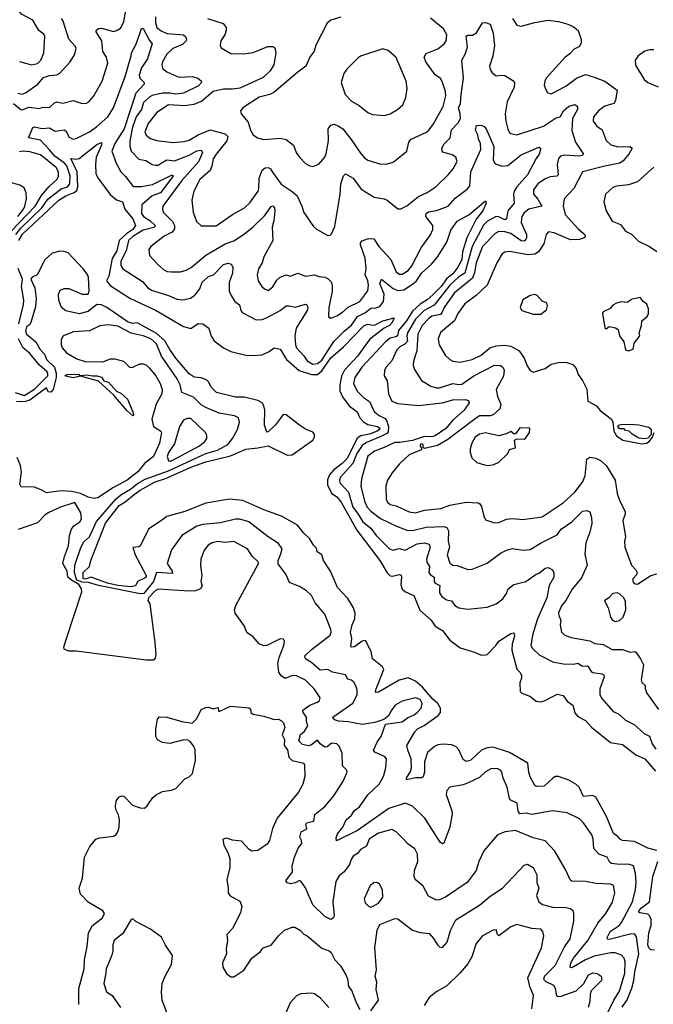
# Model space of a CAD drawing. Extents: x 1839239 to 1929705, y 762242 to 910352.
# Tile 202 of 256: x 1850536 to 1854791, y 831246 to 837857. Entities that reach past the tile are written whole.
import ezdxf

# ---------------------------------------------------------------- set-up
doc = ezdxf.new("R2010")
doc.units = 0

msp = doc.modelspace()

# ---------------------------------------------------------------- linework, layer by layer
at = {"layer": '0CON10XD'}
for points in [[(1850495, 837294.1), (1850543.8, 837255), (1850555, 837252.6), (1850595, 837269.6), (1850635, 837265.2), (1850665, 837261.2), (1850695, 837269.7), (1850735, 837266.9), (1850770.5, 837299.5), (1850785, 837304.7), (1850825, 837296.2), (1850895, 837313.8), (1850955, 837294.4), (1850985, 837297.1), (1851000, 837305), (1851034, 837345), (1851089.4, 837445), (1851127.8, 837565), (1851118.8, 837605), (1851093.6, 837643.6), (1851088.3, 837715), (1851048.6, 837775), (1851049.2, 837785), (1851065, 837797.3), (1851085, 837799.6), (1851165, 837777.8), (1851193.6, 837786.4), (1851215, 837802), (1851235, 837846.2), (1851256.2, 837953.8)], [(1850535, 837576.9), (1850614.6, 837554.6), (1850655, 837563.4), (1850678.4, 837585), (1850698.1, 837635), (1850705.2, 837745.2), (1850699.1, 837759.1), (1850663.8, 837785), (1850624.1, 837854.1), (1850548.9, 837895), (1850516, 837935)], [(1850523.3, 837365), (1850552.7, 837357.3), (1850575, 837365.3), (1850658.6, 837425), (1850695, 837470), (1850735, 837482.9), (1850785, 837487.5), (1850805, 837497.8), (1850827.3, 837522.7), (1850874.4, 837575), (1850905, 837621.2), (1850915.7, 837665), (1850909.4, 837679.4), (1850865.9, 837725.9), (1850827.6, 837847.6), (1850816.7, 837865)], [(1851446.9, 837876.9), (1851447.1, 837837.1), (1851457.3, 837805), (1851485, 837781.8), (1851525, 837765.3), (1851611.6, 837758.4), (1851635, 837755.5), (1851649.4, 837745), (1851656.9, 837725), (1851654.4, 837715), (1851629, 837691), (1851565, 837663.4), (1851524.5, 837625), (1851494.5, 837575), (1851491.1, 837555), (1851497.5, 837527.5), (1851525, 837506.5), (1851605, 837470.8), (1851695, 837475.4), (1851733.3, 837465), (1851755.8, 837445.8), (1851756, 837435), (1851736, 837414), (1851636.4, 837363.6), (1851585, 837357.1), (1851545, 837364.9), (1851495.2, 837364.8), (1851425, 837348), (1851410.6, 837339.4), (1851368.4, 837301.6), (1851354.4, 837255), (1851318.8, 837205), (1851292.6, 837135), (1851275.3, 837045), (1851275, 837007.5), (1851284.6, 836975), (1851335, 836920.5), (1851382.8, 836912.8), (1851425, 836885.6), (1851445, 836880.9), (1851465, 836880.8), (1851485.7, 836894.3)], [(1851796.2, 837866.2), (1851902.6, 837832.6), (1851921.5, 837805), (1851922.5, 837785), (1851914.5, 837755.5), (1851887.1, 837715), (1851882.9, 837685), (1851888.3, 837668.3), (1851955, 837630.6), (1852042.2, 837627.8), (1852105, 837636.2), (1852202.8, 837677.2), (1852237.1, 837677.1), (1852248.8, 837668.8), (1852255.7, 837635), (1852243.1, 837555), (1852218.5, 837515), (1852171.2, 837468.8), (1852015, 837398.3), (1851965, 837390), (1851905, 837391.6), (1851835, 837376.2), (1851759.4, 837310.6), (1851705, 837288.4), (1851645, 837279), (1851535, 837285.7), (1851457.8, 837235), (1851398.8, 837161.2), (1851377.3, 837105), (1851385, 837082.9), (1851415, 837059.4), (1851455.5, 837045.5), (1851565, 837032.3), (1851639.6, 837040.4), (1851675, 837048.7), (1851735, 837083.9), (1851815, 837118.9), (1851915, 837090.7), (1851932.8, 837072.8), (1851926.7, 837045), (1851854.5, 836955.5), (1851835, 836922.5), (1851827.2, 836872.8), (1851815.2, 836844.8), (1851746.6, 836783.4), (1851705.4, 836705), (1851691.2, 836645), (1851700.5, 836565), (1851723, 836503), (1851755, 836473.1), (1851855, 836473.4), (1851965, 836549.1), (1852045.9, 836594.1), (1852081.3, 836628.7), (1852136.4, 836705), (1852143.1, 836725), (1852145, 836793.3), (1852165, 836846.9), (1852185, 836863.3), (1852205, 836864.4), (1852221.4, 836855), (1852233.3, 836833.3), (1852292.2, 836752.2), (1852365, 836704.4), (1852398.6, 836675), (1852431.4, 836605), (1852443.2, 836563.2), (1852509.7, 836469.7), (1852530.3, 836450.3), (1852605, 836407.5), (1852620, 836410), (1852630.5, 836419.5), (1852651.4, 836468.6), (1852689.2, 836685), (1852693.8, 836755), (1852710.5, 836809.5), (1852725, 836822), (1852775, 836792.9), (1852830.2, 836720.2), (1852916.1, 836666.1), (1852984.6, 836654.6), (1853005, 836645.6), (1853075, 836588), (1853095, 836588), (1853135, 836607.1), (1853215, 836670.4), (1853272.8, 836697.2), (1853332.1, 836737.9), (1853414.7, 836815.3), (1853447.5, 836855), (1853473.3, 836905), (1853465.8, 836935), (1853440.2, 836950.2), (1853378.8, 836968.8), (1853372.2, 836975), (1853370, 836995), (1853385.8, 837024.2), (1853426.5, 837063.5), (1853435, 837118.9), (1853481.8, 837165), (1853496.5, 837193.5), (1853495.3, 837224.7), (1853482.8, 837265), (1853497.2, 837295), (1853500, 837355), (1853517.5, 837465), (1853505.6, 837585), (1853529.7, 837630.3), (1853542.5, 837675), (1853535, 837746.7), (1853545.7, 837754.3), (1853576.4, 837753.6), (1853605, 837768.6), (1853645, 837836), (1853665, 837839.2), (1853695, 837826.2), (1853715, 837767.5), (1853725.8, 837685), (1853712.7, 837612.7), (1853691.2, 837545), (1853695, 837523.8), (1853709.7, 837499.7), (1853735, 837480), (1853774.1, 837485.9), (1853795, 837481.6), (1853848.6, 837448.6), (1853859.7, 837435), (1853856.4, 837405), (1853810.4, 837305), (1853797.5, 837225), (1853800.6, 837175), (1853815, 837122.5), (1853822.8, 837102.8), (1853835, 837092.5), (1853875, 837084.3), (1854055, 837143.3), (1854135, 837197.1), (1854165, 837205.4), (1854189.3, 837245), (1854224.4, 837275.6), (1854265, 837287.1), (1854283.1, 837275), (1854283.2, 837255), (1854247.6, 837195), (1854243.3, 837113.3), (1854269.2, 837035), (1854322.5, 836955), (1854314, 836946), (1854295, 836941.9), (1854195, 836948.6), (1854168.4, 836941.6), (1854154.6, 836925), (1854144.7, 836885.3), (1854153.3, 836815), (1854142.6, 836807.4), (1854098, 836802), (1854065, 836789.6), (1854015.5, 836755), (1853986.2, 836715), (1853986.4, 836685), (1854015, 836652.7), (1854042.5, 836605), (1853955, 836584.1), (1853925, 836559.6), (1853907.8, 836535), (1853904.7, 836495), (1853938.7, 836415), (1853939.8, 836395), (1853932.9, 836377.1), (1853925, 836370), (1853905, 836373), (1853835, 836420.9), (1853795, 836433.8), (1853755, 836435.9), (1853728.3, 836421.7), (1853644.8, 836335), (1853602.7, 836225), (1853591, 836159), (1853577.6, 836122.4), (1853455, 836022.1), (1853385.7, 835925), (1853370.9, 835889.1), (1853361.3, 835878.7), (1853305, 835865.6), (1853285, 835853.3), (1853240, 835805), (1853209, 835745), (1853202.8, 835635), (1853181.8, 835565), (1853179.5, 835535), (1853188, 835508), (1853235.5, 835435.5), (1853296.4, 835396.4), (1853335, 835385.3), (1853355, 835385.8), (1853445, 835414.1), (1853485, 835406.8), (1853505, 835409.3), (1853585, 835465.7), (1853725, 835537.8), (1853765, 835536.5), (1853780, 835525), (1853790.8, 835505), (1853785, 835464), (1853736.9, 835375), (1853745, 835327.5), (1853766.9, 835275), (1853760.9, 835245), (1853715, 835203.8), (1853695, 835198.1), (1853625, 835197.9), (1853577.9, 835165), (1853411.5, 835038.5), (1853341.9, 834998.1), (1853255, 834978.1), (1853245.8, 834985), (1853246.7, 835005), (1853235, 835009.5), (1853225.6, 835005), (1853225, 834992.9), (1853237.5, 834975), (1853231.5, 834968.5), (1853152.7, 834935), (1853087.1, 834875), (1853037.1, 834815), (1853006.9, 834765), (1852995.8, 834725.8), (1852998.1, 834635), (1853008.1, 834615), (1853025, 834602.9), (1853065, 834593.3), (1853152.7, 834552.7), (1853195, 834545.3), (1853255, 834563.4), (1853365.2, 834574.8), (1853425, 834597.7), (1853535, 834617.8), (1853615, 834612.5), (1853626.6, 834606.6), (1853637.6, 834587.6), (1853653.2, 834523.2), (1853665, 834498.8), (1853725, 834478), (1853755, 834482), (1853805, 834502.9), (1853845, 834508.6), (1853915, 834500.6), (1854045, 834520), (1854185, 834614.4), (1854265, 834684.4), (1854315, 834752.9), (1854332.9, 834795), (1854345, 834905.8), (1854365, 834920.6), (1854405, 834912.5), (1854437.3, 834897.3), (1854474.4, 834865), (1854535.6, 834765), (1854548.9, 834675), (1854565.7, 834625), (1854603.3, 834555), (1854602.6, 834537.4), (1854585.6, 834495), (1854604.1, 834385.9), (1854598.1, 834355), (1854601.1, 834315), (1854644.5, 834195), (1854675, 834162.5), (1854681.9, 834145), (1854679.5, 834130.5), (1854655, 834106.2), (1854652, 834095), (1854657.7, 834077.7), (1854669.2, 834069.2), (1854685, 834067.5), (1854774, 834125), (1854815, 834135.5)], [(1852693.8, 837875), (1852625.5, 837854.5), (1852601.4, 837835), (1852524, 837686), (1852512.9, 837645), (1852485, 837606), (1852458.1, 837545), (1852402.9, 837505), (1852241.8, 837368.2), (1852215, 837354.6), (1852145, 837338.2), (1852033.8, 837265), (1852018.8, 837245), (1852024, 837225), (1852070.3, 837170.3), (1852085.7, 837115.7), (1852103.3, 837085), (1852132.5, 837065), (1852175, 837052.9), (1852285, 837062.2), (1852325, 837051.8), (1852374.6, 837014.6), (1852393.3, 836965), (1852414.3, 836935), (1852455, 836892.5), (1852485, 836876), (1852505, 836872), (1852545, 836886.2), (1852585, 836933.3), (1852595, 836957.5), (1852610.9, 837045), (1852608.2, 837125), (1852625, 837150), (1852645, 837155.6), (1852675, 837145.6), (1852705.6, 837125), (1852763, 837053), (1852825, 836960.8), (1852850.9, 836930.9), (1852874.7, 836914.7), (1852955, 836890), (1852995, 836887.8), (1853045, 836900.6), (1853099.2, 836945), (1853135.4, 836974.6), (1853150.5, 837035), (1853164.3, 837055), (1853267.7, 837102.3), (1853285, 837117.1), (1853315, 837158.6), (1853380.4, 837275), (1853397.7, 837345), (1853395.4, 837375), (1853373.3, 837443.3), (1853361.5, 837461.5), (1853326.4, 837486.4), (1853262.7, 837575), (1853251.8, 837605), (1853265, 837631.1), (1853345, 837661.5), (1853386.9, 837695), (1853401.1, 837715), (1853403.8, 837755), (1853383.3, 837795), (1853295, 837868.5)], [(1853845.6, 837865), (1853875, 837820), (1853905, 837813.1), (1853995, 837837.8), (1854085, 837853.6), (1854155.3, 837845.3), (1854216.4, 837826.4), (1854252.7, 837812.7), (1854285.7, 837785.7), (1854307.5, 837725), (1854307, 837703), (1854295, 837677.5), (1854259.5, 837660.5), (1854231.2, 837628.8), (1854198.8, 837605), (1854071.4, 837465), (1854061.9, 837445), (1854059.2, 837415), (1854078.3, 837368.3), (1854100.5, 837360.5), (1854115, 837363.8), (1854205, 837410), (1854275, 837464.3), (1854335, 837488.8), (1854395, 837472.2), (1854465, 837443.8), (1854549.2, 837385), (1854537.9, 837315), (1854526.7, 837295), (1854465, 837277.1), (1854425, 837247.5), (1854390, 837205), (1854387.1, 837175), (1854411.8, 837141.8), (1854448.8, 837118.8), (1854475.5, 837045.5), (1854507.2, 837017.2), (1854555, 837002.7), (1854635.5, 837005.5), (1854648.8, 836995), (1854627.3, 836955), (1854589.3, 836910.7), (1854566.5, 836893.5), (1854465, 836874.7), (1854315.7, 836835), (1854257.9, 836725), (1854192.5, 836655), (1854185.5, 836605), (1854200.3, 836550.3), (1854285, 836454.4), (1854321.1, 836425), (1854334.3, 836405), (1854332.5, 836395), (1854295, 836380.9), (1854235, 836379.1), (1854125, 836426.7), (1854087.5, 836432.5), (1854072, 836415), (1854057, 836353), (1854020.5, 836299.5), (1853995, 836283.1), (1853951.5, 836278.5), (1853825, 836300.8), (1853795, 836297.3), (1853775.7, 836285), (1853741.1, 836225), (1853675.3, 836074.7), (1853601.1, 836005), (1853525, 835950), (1853478.2, 835885), (1853455.3, 835834.8), (1853363, 835757), (1853346.9, 835715), (1853353.3, 835675), (1853392.9, 835605), (1853424, 835575), (1853444.6, 835564.6), (1853495, 835558.8), (1853575, 835574.7), (1853634.8, 835605.2), (1853694.2, 835655), (1853735, 835668.4), (1853795, 835672.9), (1853834, 835665), (1853891.4, 835635), (1853923.5, 835585), (1853945, 835534), (1853965, 835500.8), (1853985, 835491.4), (1854065, 835516.2), (1854106.3, 835543.7), (1854155, 835555.8), (1854205, 835556.7), (1854251.7, 835541.7), (1854274.4, 835515), (1854287.5, 835475), (1854315.5, 835435.5), (1854345.5, 835375.5), (1854352.5, 835295), (1854408.8, 835265), (1854435, 835233.8), (1854511.2, 835175), (1854520, 835155), (1854526.2, 835095), (1854545, 835062.5), (1854587.5, 835035), (1854715, 835008.8), (1854745, 835014), (1854762.5, 835025), (1854786.7, 835055), (1854796.2, 835085)], [(1850733.2, 836985), (1850675, 837049.4), (1850594.2, 837065), (1850625, 837133.5), (1850635, 837137.8), (1850685, 837125.8), (1850735, 837132.1), (1850775, 837108.4), (1850835, 837118.5), (1850845, 837112), (1850868.1, 837068.1), (1850895, 837054.5), (1850915, 837058.8), (1851005, 837103.9), (1851052.3, 837137.7), (1851127.3, 837205), (1851165, 837264.5), (1851244.3, 837475), (1851285.6, 837614.4), (1851285.8, 837635), (1851317.6, 837692.4), (1851355, 837797.5), (1851365, 837797.5), (1851406.9, 837716.9), (1851425.6, 837695), (1851403.9, 837626.1), (1851395, 837594.7), (1851353.1, 837535), (1851338.1, 837485), (1851342.8, 837465), (1851372.7, 837435), (1851372.7, 837425), (1851315, 837364.5), (1851237.1, 837125), (1851174.2, 837025), (1851155.8, 836975), (1851183.5, 836893.5), (1851214.6, 836835), (1851247.3, 836805), (1851298.3, 836738.3), (1851355, 836737.7), (1851428.4, 836751.6), (1851555, 836813.5), (1851565, 836812.5), (1851565, 836803.5), (1851481.2, 836695), (1851425, 836674.8), (1851356.1, 836615), (1851354.7, 836555), (1851366.4, 836535), (1851409.6, 836509.6), (1851447.9, 836472.1), (1851437.6, 836462.4), (1851365, 836444.8), (1851295, 836401.4), (1851266.8, 836375), (1851250, 836305), (1851214.7, 836235), (1851215, 836206.2), (1851227.8, 836185), (1851360.4, 836100.4), (1851397.4, 836057.4), (1851421.2, 836041.2), (1851535.2, 836005.2), (1851590.2, 835980.2), (1851635, 835976.5), (1851682.2, 835987.8), (1851713.1, 836006.9), (1851745, 836050), (1851761.8, 836095), (1851805, 836133.3), (1851837.9, 836145), (1851905, 836213.3), (1851935, 836222.9), (1851956.2, 836215), (1851966.6, 836196.6), (1851965.5, 836155), (1851943.4, 836093.4), (1851942, 836035), (1851955.6, 836005.6), (1851980, 835965), (1852012.9, 835942.9), (1852020.9, 835905), (1852030.2, 835890.2), (1852125, 835841.5), (1852165, 835843.8), (1852194.2, 835855), (1852285.6, 835905), (1852325, 835935.5), (1852345, 835937.1), (1852385, 835926.8), (1852455, 835946.9), (1852464.4, 835944.4), (1852471.2, 835925), (1852466, 835905), (1852393.5, 835785), (1852384.7, 835735), (1852388.4, 835675), (1852395, 835654.5), (1852445, 835600.4), (1852466.4, 835566.4), (1852505, 835544), (1852535, 835549.3), (1852565, 835572.2), (1852645, 835696.2), (1852715, 835765.7), (1852765, 835805.8), (1852805.1, 835864.9), (1852858, 835892), (1852895, 835920.2), (1852927.6, 835922.4), (1852955, 835932.3), (1852978.8, 835965), (1852984.8, 836015), (1852955.3, 836085), (1852965, 836115.8), (1853045, 836053.3), (1853075, 836040), (1853115, 836043.3), (1853175, 836081.1), (1853201.7, 836105), (1853235, 836156.2), (1853301.2, 836215), (1853339.4, 836260.6), (1853405.4, 836364.6), (1853431.4, 836445), (1853475, 836504.2), (1853552.3, 836547.7), (1853665, 836640), (1853669.2, 836625), (1853647.1, 836575), (1853601.3, 836518.7), (1853538.2, 836391.8), (1853509.7, 836299.7), (1853504.8, 836245), (1853479.2, 836195), (1853445, 836150.6), (1853405, 836119.9), (1853367.7, 836065), (1853310.3, 836009.7), (1853273.3, 835976.7), (1853225, 835946.8), (1853175, 835900.9), (1853133.4, 835835), (1853080.3, 835769.7), (1853073.2, 835735), (1853062.6, 835727.4), (1853025, 835719.8), (1852992.6, 835695), (1852833.6, 835525), (1852786.6, 835455), (1852778.9, 835415), (1852802.3, 835362.3), (1852845, 835320), (1852884.8, 835294.8), (1852917.1, 835227.1), (1852950.3, 835200.3), (1852989.9, 835179.9), (1853002.6, 835162.6), (1853013, 835123), (1853010.1, 835089.9), (1853001.5, 835078.5), (1852962.2, 835057.7), (1852865, 835019.5), (1852835, 834998.4), (1852801.2, 834945), (1852773, 834877), (1852691.4, 834785), (1852684.7, 834765), (1852686.9, 834746.9), (1852744.5, 834684.5), (1852773.2, 834585), (1852804.9, 834544.9), (1852840, 834485), (1852895, 834442.7), (1852929.6, 834395), (1853020.6, 834305), (1853045, 834294.7), (1853085, 834306.7), (1853125, 834295.4), (1853205, 834337.2), (1853255.3, 834345.3), (1853285.9, 834335.9), (1853293.5, 834315), (1853267.5, 834235), (1853270.9, 834215), (1853288.1, 834185), (1853283.4, 834145), (1853291.7, 834131.7), (1853320.6, 834115), (1853320.3, 834085), (1853326.2, 834075), (1853357.4, 834057.4), (1853355.9, 834034.1), (1853355, 834010), (1853371.4, 833985), (1853401.5, 833961.5), (1853436, 833956), (1853458.6, 833925), (1853485, 833907.5), (1853545, 833899.4), (1853675, 833911.9), (1853735, 833935.7), (1853780.2, 833969.8), (1853804.4, 834005), (1853816, 834035), (1853854.3, 834065.7), (1853935, 834084.4), (1854005, 834135.4), (1854025, 834140.8), (1854065, 834174.3), (1854085, 834178), (1854113.8, 834163.8), (1854122.6, 834142.6), (1854123.5, 834115), (1854092.2, 834057.8), (1854076.4, 833975), (1854012.5, 833835), (1853979.4, 833725), (1853969.6, 833655), (1853979.4, 833635), (1854025, 833592.7), (1854116, 833546), (1854185, 833531.5), (1854255, 833529.1), (1854285, 833536.7), (1854315, 833515.7), (1854345, 833519.5), (1854354, 833515), (1854375, 833480), (1854384.4, 833474.4), (1854446.2, 833466.2), (1854459.4, 833459.4), (1854461.5, 833445), (1854431.4, 833365), (1854432.7, 833325), (1854445, 833298.6), (1854521.5, 833211.5), (1854557.4, 833197.4), (1854604, 833155), (1854663.9, 833123.9), (1854731.1, 833065), (1854766.4, 833046.4), (1854783.2, 832995), (1854809, 832959)], [(1852985, 837214.2), (1853023.8, 837225), (1853073.3, 837255), (1853108.8, 837285), (1853130, 837335), (1853138.6, 837395), (1853130.6, 837445), (1853065, 837603.8), (1853009.7, 837649.7), (1852975, 837660.8), (1852825, 837611.4), (1852808.7, 837601.3), (1852732.5, 837525), (1852712.5, 837495), (1852694, 837435), (1852722, 837355), (1852765, 837310), (1852815, 837281.9), (1852873.8, 837235), (1852905, 837220), (1852985, 837214.2)], [(1854795, 837655.8), (1854765, 837655.7), (1854734.5, 837645.5), (1854688.8, 837615), (1854670, 837585), (1854672.3, 837552.3), (1854730, 837455), (1854755, 837436.2), (1854825, 837406.7)], [(1851485.7, 836894.3), (1851525, 836915.3), (1851575, 836909.7), (1851675, 836948.8), (1851725, 836977.2), (1851755, 836980.8), (1851763.4, 836965), (1851737.6, 836902.4), (1851625, 836776.8), (1851498.2, 836605), (1851494.5, 836585), (1851500, 836565), (1851562.5, 836502.5), (1851574.8, 836475), (1851575.9, 836454.1), (1851559.5, 836430.5), (1851506.1, 836403.9), (1851417.5, 836335), (1851404, 836315), (1851408, 836275), (1851462.5, 836215), (1851505, 836178.6), (1851527.4, 836167.4), (1851555, 836163.5), (1851615, 836165.4), (1851655, 836175.5), (1851686.8, 836193.2), (1851785, 836277.3), (1851915, 836351.8), (1851975, 836373.3), (1852045, 836419.1), (1852105, 836466.4), (1852179.3, 836540.7), (1852225, 836602.9), (1852235, 836606.4), (1852247.1, 836595), (1852249.2, 836575), (1852243.5, 836506.5), (1852232.2, 836465), (1852235.5, 836375), (1852175.5, 836265), (1852165.5, 836225), (1852140.6, 836185), (1852131.4, 836145), (1852137.5, 836105), (1852161.2, 836065), (1852179.4, 836049.4), (1852205, 836038.8), (1852235, 836063.8), (1852261.9, 836108.1), (1852285, 836129.4), (1852325, 836143.3), (1852355, 836135.6), (1852405, 836156.4), (1852455, 836134.4), (1852515, 836143.8), (1852545, 836132.5), (1852585, 836128.2), (1852607, 836117), (1852626.9, 836096.9), (1852634, 836074), (1852634.7, 836035), (1852612.9, 835925), (1852610, 835865), (1852625, 835853.8), (1852665, 835868.6), (1852705, 835893.5), (1852742.3, 835927.7), (1852820, 835965), (1852873.6, 836036.4), (1852879.5, 836075), (1852874.7, 836105), (1852855.9, 836145), (1852863.5, 836185), (1852855.9, 836255), (1852824.4, 836345.6), (1852825, 836360), (1852835, 836372.9), (1852878.2, 836388.2), (1852915, 836386.7), (1852947.1, 836335), (1853028, 836248), (1853063.4, 836163.4), (1853085, 836149.6), (1853105, 836148.2), (1853145, 836173.8), (1853170, 836205), (1853232.5, 836325), (1853295, 836412.5), (1853310.4, 836449.6), (1853310.6, 836475), (1853262.5, 836535), (1853265, 836556.2), (1853282.2, 836567.8), (1853335, 836576.1), (1853413.3, 836605), (1853460.3, 836659.7), (1853540.6, 836719.4), (1853558.8, 836741.2), (1853566.8, 836835), (1853632.9, 836985), (1853630.6, 837025), (1853617.8, 837055), (1853613.8, 837085), (1853596.9, 837115), (1853605, 837148), (1853635, 837150), (1853655, 837140), (1853667.9, 837125), (1853721.4, 837005), (1853716.3, 836916.3), (1853725, 836895.6), (1853736.4, 836886.4), (1853775.5, 836874.5), (1853815, 836877.3), (1853905, 836949.2), (1854021.7, 837001.7), (1854033.8, 836995), (1854034.3, 836985), (1854024.5, 836955), (1854005.4, 836924.6), (1853946.9, 836815), (1853875.3, 836735), (1853857, 836705), (1853852.4, 836685), (1853857.1, 836625), (1853814.2, 836575), (1853805, 836519.2), (1853795, 836514.2), (1853755, 836533.7), (1853735, 836535.5), (1853677.6, 836505), (1853651.3, 836478.7), (1853574.3, 836335), (1853525.2, 836155), (1853485, 836130.3), (1853425, 836075.9), (1853319.2, 835940.8), (1853252, 835905), (1853195, 835847), (1853140, 835755), (1853135.2, 835735), (1853140.9, 835699.1), (1853121.5, 835678.5), (1853089, 835661), (1853069, 835641), (1853035, 835566.7), (1852997.8, 835525), (1852987, 835503), (1852983.3, 835465), (1853005, 835432.5), (1853013.8, 835345), (1853035.3, 835295.3), (1853075, 835279.8), (1853215, 835266.2), (1853374.2, 835285.8), (1853445, 835304.5), (1853527.8, 835307.8), (1853549.6, 835299.6), (1853555.4, 835285), (1853520, 835235), (1853445, 835168), (1853397.4, 835112.6), (1853327.3, 835062.7), (1853305, 835055.6), (1853255, 835058.5), (1853175, 835032.9), (1853088.5, 835018.5), (1853055, 835019.3), (1852983.8, 834983.8), (1852919.6, 834960.4), (1852875, 834925.6), (1852831.3, 834775), (1852827.5, 834725), (1852852.7, 834625), (1852870, 834585), (1852895, 834557.3), (1852959, 834509), (1853065.7, 834455.7), (1853135, 834428.7), (1853175, 834426.8), (1853265, 834449.1), (1853385, 834453.9), (1853405, 834447.5), (1853416.8, 834425), (1853413.3, 834355), (1853422.5, 834315), (1853406.4, 834265), (1853425, 834209.2), (1853445, 834195.6), (1853473.5, 834193.5), (1853545, 834166), (1853575, 834167.1), (1853675, 834208.1), (1853765, 834276.1), (1853805, 834296.1), (1853845, 834306), (1853915, 834294.7), (1853965, 834299.5), (1854039.2, 834345), (1854145, 834398.5), (1854173.2, 834436.8), (1854244.7, 834485.3), (1854315, 834558.1), (1854345, 834562.5), (1854365, 834553.3), (1854377.1, 834515), (1854378.1, 834475), (1854365, 834416.7), (1854339.1, 834345), (1854331.5, 834268.5), (1854347.8, 834195), (1854309.3, 834110.7), (1854246.2, 834033.8), (1854203.5, 833956.5), (1854175, 833921.4), (1854155.5, 833875), (1854156.6, 833856.6), (1854170, 833825), (1854166.8, 833793.2), (1854175.7, 833745), (1854196.2, 833725), (1854239.8, 833709.8), (1854365, 833686.7), (1854397.8, 833667.8), (1854455, 833661.3), (1854515, 833628.8), (1854585, 833628.8), (1854635, 833610.9), (1854665, 833615.6), (1854675, 833611.2), (1854706.2, 833566.2), (1854725.6, 833525), (1854709.2, 833425), (1854715, 833406.7), (1854737.3, 833387.3), (1854737.1, 833365), (1854746.9, 833335), (1854826.4, 833226.4)], [(1850510, 836415), (1850545, 836458.7), (1850685.6, 836595), (1850725, 836652), (1850815, 836720.8), (1850857.2, 836735), (1850873.3, 836755), (1850875, 836809.2), (1850853.2, 836875), (1850835.7, 836895), (1850771.7, 836941.7), (1850733.2, 836985)], [(1850531.2, 836375), (1850555, 836416.2), (1850798.5, 836645), (1850845, 836675.2), (1850902.5, 836697.5), (1850918.8, 836711.2), (1850925.8, 836735), (1850921.8, 836835), (1850880, 836925), (1850915, 836921.1), (1850935, 836926.2), (1851055, 837020), (1851085, 837033.8), (1851085.3, 837015), (1851050, 836935), (1851044.2, 836885), (1851048, 836825), (1851060.6, 836795), (1851142.7, 836682.7), (1851185, 836648.1), (1851225.5, 836635), (1851243, 836585), (1851295, 836519.2), (1851313.1, 836475), (1851295, 836448.4), (1851255, 836422.7), (1851204.6, 836375), (1851187.6, 836305), (1851156.7, 836253.3), (1851134.7, 836135), (1851119.2, 836105), (1851142.9, 836072.9), (1851275, 835987.5), (1851453.5, 835905), (1851635, 835796.2), (1851685, 835784.4), (1851735, 835817.5), (1851765, 835816), (1851806.9, 835786.9), (1851822.2, 835732.2), (1851840.9, 835700.9), (1851904, 835654), (1851955, 835630), (1852055, 835604.3), (1852105, 835602.9), (1852165, 835608.1), (1852211.1, 835628.9), (1852245, 835654.3), (1852284.2, 835645.8), (1852327.9, 835575), (1852412.5, 835502.5), (1852495, 835474.3), (1852535, 835475.9), (1852565, 835500.3), (1852625, 835587.8), (1852709.6, 835660.4), (1852848.5, 835805), (1852873.6, 835813.6), (1852905, 835805.6), (1852922.6, 835807.4), (1852974, 835835), (1853050, 835855), (1853038.1, 835825), (1853020, 835805), (1852984.8, 835785.2), (1852888.5, 835711.5), (1852805, 835597), (1852716.9, 835505), (1852697.1, 835462.9), (1852686, 835406), (1852685.7, 835365), (1852703.1, 835325), (1852749.5, 835265), (1852802.7, 835225), (1852820.6, 835185), (1852845, 835156.8), (1852875, 835138.9), (1852939.2, 835125), (1852953.9, 835115), (1852951.8, 835105), (1852936.5, 835095), (1852884.8, 835074.8), (1852827.3, 835062.7), (1852803.2, 835046.8), (1852735, 834910.4), (1852702.6, 834877.4), (1852644.8, 834835), (1852617.7, 834802.3), (1852603, 834767), (1852603.5, 834733.5), (1852629, 834679), (1852665, 834652.8), (1852695, 834616.8), (1852800.8, 834430.8), (1852954.7, 834225), (1853004.2, 834144.2), (1853024.1, 834124.1), (1853039.5, 834120.5), (1853085, 834131.9), (1853097.3, 834127.3), (1853101.1, 834115), (1853095.9, 834065), (1853105, 834032.9), (1853126.4, 834016.4), (1853182.2, 833992.2), (1853223.2, 833893.2), (1853299.2, 833825), (1853326, 833785), (1853375.9, 833755.9), (1853425, 833691.4), (1853495, 833638.9), (1853590.3, 833610.3), (1853635, 833590), (1853665, 833592.5), (1853675, 833596), (1853733.1, 833655), (1853755, 833684.3), (1853835, 833736.9), (1853855, 833740), (1853858.2, 833715), (1853843.8, 833666.2), (1853840.4, 833625), (1853875, 833497.5), (1853896.2, 833475), (1853905.7, 833455), (1853907.1, 833435), (1853894.4, 833405), (1853896.1, 833346.1), (1853907.5, 833335), (1853961.2, 833315), (1854005, 833282), (1854035, 833278), (1854066.2, 833286.2), (1854145, 833329.4), (1854185, 833318.6), (1854211.8, 833281.8), (1854251.4, 833255), (1854263.7, 833203.7), (1854285, 833178.6), (1854335, 833151.4), (1854376.7, 833106.7), (1854503.7, 833003.7), (1854585, 832991.2), (1854675, 832921.3), (1854735.5, 832895.5), (1854805, 832812.2)], [(1850477.4, 836435), (1850639.5, 836605), (1850682.6, 836677.4), (1850733.5, 836736.5), (1850785.9, 836785), (1850796.4, 836805), (1850796.3, 836835), (1850781.8, 836865), (1850675, 836949.5), (1850605, 836971.1), (1850560, 836975), (1850535, 836969.6)], [(1854793.8, 836866.2), (1854685, 836768.9), (1854625, 836747.5), (1854545, 836740), (1854520.3, 836729.7), (1854471.2, 836685), (1854458.8, 836635), (1854474.4, 836574.4), (1854514.2, 836505), (1854571.7, 836481.7), (1854605, 836436.7), (1854645, 836418), (1854691.1, 836371.1), (1854765, 836333.8), (1854815, 836300)], [(1850524.1, 836535), (1850560.9, 836585), (1850571.3, 836605), (1850580.9, 836655), (1850580, 836695), (1850565, 836727.5), (1850536.4, 836746.4), (1850459.5, 836769.5)], [(1854815, 832278.4), (1854755, 832293.9), (1854665, 832339.3), (1854585, 832346.9), (1854568.8, 832355), (1854554, 832374), (1854523.6, 832393.6), (1854477.8, 832507.8), (1854405, 832637.1), (1854385, 832649.1), (1854322.4, 832642.4), (1854293.8, 832703.8), (1854270, 832725), (1854225, 832752), (1854154.2, 832775.8), (1854134.8, 832775.2), (1854116.5, 832765), (1854058.5, 832711.5), (1854007.9, 832707.9), (1853996.2, 832716.2), (1853964.5, 832774.5), (1853954.6, 832804.6), (1853949.1, 832865), (1853825, 832937.2), (1853715, 832972.5), (1853675, 832969.2), (1853637.3, 832952.7), (1853565, 832886.5), (1853535, 832876.9), (1853515, 832890), (1853485.8, 832955.8), (1853467.1, 832975), (1853437.7, 832987.7), (1853383.1, 832993.1), (1853345, 832988.1), (1853322.2, 832977.8), (1853275, 832936.9), (1853255.6, 832875), (1853255.7, 832805), (1853245, 832774.2), (1853235, 832767.1), (1853195, 832767.1), (1853133.3, 832753.3), (1853133.8, 832765), (1853160.8, 832809.2), (1853167.6, 832835), (1853164, 832895), (1853145.5, 832945), (1853136.7, 832985), (1853188.9, 833075), (1853208.5, 833095), (1853252.5, 833117.5), (1853346.9, 833185), (1853362.4, 833205), (1853362.6, 833235), (1853344.9, 833264.9), (1853310, 833295), (1853242.2, 833375), (1853195, 833415.4), (1853145, 833439.3), (1853085, 833422.8), (1852945, 833341.5), (1852930, 833340), (1852925.9, 833345.9), (1852930, 833365), (1852981.6, 833495), (1852971.9, 833511.9), (1852905.8, 833565), (1852895.4, 833615.4), (1852858.7, 833688.7), (1852835, 833684.4), (1852785, 833646.7), (1852765, 833644.3), (1852759.5, 833649.5), (1852767.3, 833705), (1852758.5, 833745), (1852768.2, 833795), (1852786.9, 833835), (1852788.5, 833871.5), (1852778.6, 833908.6), (1852740.8, 833970.8), (1852669.6, 834045), (1852622.3, 834155), (1852575.5, 834225), (1852565, 834263.3), (1852533.2, 834283.2), (1852529.2, 834309.2), (1852509.2, 834329.2), (1852485, 834370.6), (1852445, 834408.6), (1852402.3, 834462.3), (1852295, 834523.5), (1852175, 834566.9), (1852035, 834628.2), (1851945, 834638.7), (1851785, 834610.9), (1851645, 834556.2), (1851525, 834520.8), (1851488.6, 834495), (1851402.2, 834437.8), (1851345, 834324.3), (1851335, 834317.1), (1851295.9, 834314.1), (1851311, 834265), (1851385.8, 834125), (1851384.8, 834115), (1851375, 834106.5), (1851327.4, 834085), (1851313.1, 834055), (1851285, 834048.2), (1851195, 834059.2), (1851126.7, 834075), (1851015, 834113.6), (1850975, 834101.4), (1850961.2, 834105), (1850961.8, 834145), (1851004.5, 834185), (1851014.7, 834225.3), (1851112.3, 834477.7), (1851203.8, 834596.2), (1851245, 834619.7), (1851305, 834668.9), (1851345, 834698), (1851445, 834754.3), (1851515, 834776.8), (1851691.3, 834855), (1851785, 834887.6), (1851950.7, 834929.3), (1852055, 834973.8), (1852135, 834981.5), (1852205, 834995.8), (1852332.5, 834932.5), (1852365.7, 834935), (1852504.2, 835035), (1852516.9, 835055), (1852516.9, 835075), (1852505, 835088.1), (1852455, 835108.8), (1852414.4, 835134.4), (1852325, 835203.1), (1852305, 835206), (1852287.1, 835182.9), (1852255, 835137.5), (1852205, 835090), (1852195, 835087.5), (1852181.1, 835135), (1852182.1, 835235), (1852176.4, 835265), (1852164.6, 835285), (1852135, 835301.4), (1852042.6, 835322.6), (1851985, 835323.9), (1851856.9, 835355), (1851825, 835386.7), (1851804.4, 835425), (1851789.6, 835439.6), (1851755, 835453.6), (1851707.7, 835457.7), (1851675, 835480.4), (1851585.3, 835585), (1851543.3, 835643.3), (1851511.2, 835701.2), (1851452.3, 835752.3), (1851325, 835821.5), (1851295, 835818), (1851265, 835826.3), (1851121.1, 835925), (1851085, 835943.3), (1851055, 835944.6), (1850995, 835897.3), (1850935, 835882.5), (1850845, 835901.9), (1850816.2, 835925), (1850798, 835975), (1850797.5, 836015), (1850808.8, 836041.2), (1850835, 836052), (1850865, 836051.4), (1850955, 836013.5), (1850995, 836014.5), (1851002.2, 836037.7), (1850997.7, 836127.7), (1850989.6, 836149.6), (1850965, 836183.3), (1850862.3, 836292.3), (1850835, 836301.2), (1850805, 836302.5), (1850755, 836288.6), (1850704.3, 836245), (1850653.3, 836145), (1850620.7, 836129.2), (1850611.3, 836115), (1850637.4, 836057.4), (1850646.4, 835986.4), (1850641.3, 835928.7), (1850610.8, 835825), (1850601.2, 835808.8), (1850582.5, 835795), (1850575, 835767.5), (1850581.5, 835745), (1850605.7, 835725), (1850643.5, 835693.5), (1850673.3, 835643.3), (1850701.7, 835611.7), (1850716.8, 835576.8), (1850769.7, 835525), (1850780.5, 835485), (1850780.6, 835455), (1850761.5, 835375), (1850745, 835356.9), (1850727.9, 835357.9), (1850715, 835385.3), (1850605, 835302.3), (1850575, 835293.4), (1850515, 835291)], [(1850529.4, 835815), (1850561.5, 835945), (1850563.6, 835975), (1850548.1, 836065), (1850553.8, 836115), (1850525, 836187.5)], [(1853985, 835880), (1854035, 835880.8), (1854075, 835910), (1854081.2, 835935), (1854075.7, 835955.7), (1854045, 835968), (1854011.2, 836005), (1853995, 836011.4), (1853963.7, 836006.3), (1853914.2, 835975.8), (1853896.7, 835925), (1853907.5, 835905), (1853985, 835880)], [(1854625, 835633.3), (1854656.7, 835645), (1854663.8, 835685), (1854700, 835735), (1854696.7, 835755), (1854711.2, 835805), (1854713.3, 835835), (1854750, 835865), (1854760, 835885), (1854758.8, 835915), (1854748.3, 835948.3), (1854722.5, 835965), (1854702.5, 835992.5), (1854648.3, 835981.7), (1854615, 835958), (1854575, 835962.5), (1854543.3, 835955), (1854518.8, 835941.2), (1854502.3, 835917.7), (1854455, 835896.7), (1854450, 835885), (1854465, 835787.5), (1854475, 835781.2), (1854495, 835796.7), (1854537.5, 835787.5), (1854555, 835777.5), (1854563.8, 835735), (1854593.3, 835695), (1854605, 835640), (1854625, 835633.3)], [(1852678.2, 833148.2), (1852654.5, 833155), (1852641.8, 833165), (1852640, 833175), (1852772.9, 833267.1), (1852802, 833325), (1852803.3, 833353.3), (1852797.1, 833375), (1852779.3, 833409.3), (1852765, 833422.2), (1852740.4, 833430.4), (1852725, 833458.6), (1852636.4, 833476.4), (1852605, 833494.4), (1852555, 833488.8), (1852498.8, 833538.8), (1852454.5, 833565), (1852450.9, 833585), (1852492.7, 833627.3), (1852622.2, 833725), (1852628.5, 833745), (1852625, 833762.5), (1852586.2, 833866.2), (1852520.9, 833940.9), (1852495, 833990), (1852462.3, 834022.3), (1852419.7, 834049.7), (1852347.7, 834077.7), (1852323.8, 834135), (1852272.7, 834202.7), (1852271.1, 834225), (1852289.9, 834270.1), (1852299.1, 834305), (1852275, 834339.4), (1852204.4, 834385), (1852075, 834486.5), (1852015, 834503.2), (1851985, 834503.8), (1851885, 834478), (1851765, 834468.4), (1851725, 834455.9), (1851625.8, 834394.2), (1851555, 834297.5), (1851525.5, 834205), (1851559, 834155), (1851561.5, 834138.5), (1851455, 834145.6), (1851434.2, 834085), (1851370, 834005), (1851345, 834001.6), (1851065, 834057.3), (1850998.6, 834078.6), (1850955, 834080.3), (1850922.3, 834095), (1850914.2, 834105), (1850904.6, 834144.6), (1850906.7, 834195), (1850943.8, 834306.2), (1850965, 834348.1), (1851005, 834385.5), (1851052.8, 834487.2), (1851181.7, 834638.3), (1851215, 834666.5), (1851280.4, 834705), (1851326, 834744), (1851377.7, 834772.3), (1851535, 834828.9), (1851785, 834944), (1851865, 834966.9), (1851932.7, 835005), (1851965.9, 835045), (1851997.9, 835105), (1852011.1, 835155), (1852006, 835185), (1851978.1, 835198.1), (1851875, 835214.7), (1851785, 835252.5), (1851755, 835271.4), (1851703.3, 835323.3), (1851624.5, 835354.5), (1851612.7, 835405), (1851593.4, 835445), (1851487.4, 835597.4), (1851455, 835680.4), (1851417.7, 835715), (1851365, 835735.7), (1851285, 835751.6), (1851195, 835798.9), (1851131.8, 835808.2), (1851075, 835802.1), (1851005, 835768.8), (1850897.5, 835762.5), (1850835, 835736.9), (1850823.1, 835726.9), (1850814.6, 835705.4), (1850813.8, 835675), (1850821.2, 835655), (1850850.6, 835620.6), (1850919.2, 835579.2), (1850975, 835562.4), (1851095, 835559), (1851145, 835579.8), (1851175, 835579.3), (1851233.6, 835563.6), (1851275, 835521.6), (1851295, 835524.3), (1851343.2, 835546.8), (1851365, 835546.7), (1851387.5, 835537.5), (1851408.3, 835518.3), (1851450.3, 835465), (1851479.4, 835415), (1851492.1, 835375), (1851491.6, 835345), (1851452.6, 835275), (1851422.9, 835175), (1851435.5, 835125.5), (1851482.7, 835095), (1851487.8, 835085), (1851475.2, 835015), (1851433.5, 834925), (1851375, 834877.4), (1851328.9, 834821.1), (1851258.8, 834765), (1851161.2, 834715), (1851065, 834649.4), (1851035, 834641.9), (1850995, 834651.6), (1850945, 834675.1), (1850885, 834689.8), (1850815, 834693.3), (1850715, 834681), (1850685, 834699.4), (1850635, 834718.1), (1850545, 834720), (1850537.9, 834737.9), (1850548.5, 834818.5), (1850541.4, 834865), (1850518.7, 834918.7)], [(1850504.8, 835354.8), (1850565, 835332.9), (1850635, 835375.5), (1850725.8, 835465), (1850725.8, 835485), (1850717.7, 835495), (1850667.8, 835537.8), (1850605, 835616), (1850555.9, 835655.9), (1850527.6, 835715)], [(1851295, 835197.5), (1851255, 835233.3), (1851167.3, 835337.3), (1851065, 835430), (1850945, 835463.3), (1850895, 835453.1), (1850843.6, 835463.6), (1850841.7, 835468.3), (1850854.3, 835475.7), (1850905, 835478.2), (1850932.5, 835475), (1850945, 835467.5), (1850985, 835473.8), (1851025, 835465.7), (1851056.8, 835466.8), (1851085, 835456.7), (1851102, 835432), (1851132.5, 835422.5), (1851185, 835362.5), (1851215, 835350), (1851259.3, 835309.3), (1851295.7, 835225), (1851300, 835205), (1851295, 835197.5)], [(1851555, 834894.7), (1851743.5, 834995), (1851780, 835025), (1851793.1, 835045), (1851792.9, 835065), (1851782.9, 835085), (1851685, 835178.9), (1851661.3, 835178.7), (1851635, 835168), (1851608.5, 835125), (1851575, 835008.8), (1851535, 834951.9), (1851525.4, 834925), (1851534.2, 834895), (1851555, 834894.7)], [(1854735, 835042.5), (1854695, 835047.5), (1854650, 835075), (1854630, 835095), (1854605, 835100), (1854595, 835110), (1854565, 835110), (1854552.5, 835125), (1854560, 835135), (1854575, 835140), (1854635, 835142.5), (1854695, 835137.5), (1854761.7, 835121.7), (1854777, 835107), (1854777.5, 835072.5), (1854755, 835047.5), (1854735, 835042.5)], [(1853685, 834864.5), (1853719.8, 834870.2), (1853755, 834886), (1853813.3, 834945), (1853825, 834972.5), (1853865, 834982.5), (1853860, 835035), (1853875, 835042.5), (1853925, 835041.2), (1853935, 835048.8), (1853959.2, 835085), (1853962.5, 835115), (1853894.1, 835115.9), (1853865, 835077.5), (1853855, 835077.5), (1853835, 835092.5), (1853803.5, 835076.5), (1853755, 835062.9), (1853665, 835082.2), (1853625, 835073.8), (1853595, 835053.6), (1853573.1, 835015), (1853561.8, 834975), (1853561.1, 834951.1), (1853572.5, 834915), (1853606.7, 834885), (1853657.4, 834867.4), (1853685, 834864.5)], [(1854525.2, 831274.8), (1854565.2, 831335), (1854599.2, 831455), (1854601.9, 831531.9), (1854595, 831555.7), (1854577.2, 831577.2), (1854535, 831591.2), (1854505, 831591.6), (1854395, 831569.3), (1854334.9, 831545.1), (1854245, 831490), (1854233.8, 831493.8), (1854238.4, 831525), (1854254.8, 831555), (1854351.2, 831675), (1854418.3, 831791.7), (1854472.5, 831855), (1854517.2, 831932.8), (1854533.8, 831995), (1854524, 832044), (1854503.9, 832053.9), (1854405, 832056.4), (1854335, 832070.9), (1854243.1, 832073.1), (1854232.6, 832082.6), (1854204.2, 832145.8), (1854129.4, 832275), (1854065, 832344.4), (1853985, 832364.5), (1853865, 832413.5), (1853795.7, 832404.3), (1853745.8, 832384.2), (1853653.8, 832276.2), (1853618.9, 832205), (1853601.9, 832145), (1853541.1, 832065), (1853395, 831964.5), (1853355, 831946.7), (1853335, 831945.6), (1853282.1, 831972.1), (1853245, 832039.2), (1853192.9, 832085), (1853185.7, 832105), (1853186.4, 832145), (1853210.8, 832205), (1853206.7, 832255), (1853189.5, 832289.5), (1853145, 832321.9), (1853114.6, 832354.6), (1853064, 832405), (1853035, 832420), (1852945, 832396.1), (1852882.5, 832355), (1852865, 832306.9), (1852823.7, 832286.3), (1852805, 832258.5), (1852775, 832240), (1852761.3, 832218.7), (1852751.8, 832185), (1852715, 832134.6), (1852681.2, 832108.8), (1852659.5, 832070.5), (1852639.2, 831935), (1852648.3, 831841.7), (1852643.9, 831826.1), (1852625, 831816.7), (1852585, 831835.6), (1852503.8, 831915), (1852455, 832028.8), (1852425, 832073.3), (1852415, 832078), (1852385, 832061.2), (1852355, 832054), (1852332.7, 832062.7), (1852324.2, 832074.2), (1852367.5, 832135), (1852366.9, 832175), (1852380.5, 832235), (1852405.6, 832295), (1852430.5, 832325), (1852428.9, 832345), (1852418, 832368), (1852425.6, 832404.4), (1852463.3, 832425), (1852458.2, 832455), (1852462, 832465), (1852511.2, 832475), (1852518.8, 832521.2), (1852584.5, 832575), (1852645.6, 832645), (1852709.2, 832745), (1852735.7, 832805), (1852730.3, 832820.3), (1852705, 832847.5), (1852701.4, 832931.4), (1852680.5, 832980.5), (1852666.2, 832996.2), (1852630.8, 832999.2), (1852602, 832975), (1852585, 832972.1), (1852555, 832994.5), (1852535, 833020), (1852495, 832988.4), (1852475, 832982.1), (1852435, 832991.3), (1852410.5, 833015), (1852422.6, 833057.4), (1852449.8, 833080.2), (1852470.3, 833115), (1852461.6, 833145), (1852461.4, 833175), (1852440, 833205), (1852438.1, 833221.9), (1852484.8, 833255.2), (1852536, 833275), (1852548.6, 833285), (1852554.2, 833304.2), (1852513.1, 833365), (1852455, 833423.1), (1852395, 833451.8), (1852365, 833453.8), (1852325, 833435.4), (1852315, 833436.2), (1852291.7, 833451.7), (1852275.3, 833475.3), (1852270, 833535), (1852278.5, 833575), (1852309.2, 833655), (1852313.8, 833685), (1852307.7, 833697.7), (1852285, 833699.2), (1852195, 833655.8), (1852175, 833654), (1852145, 833666.2), (1852105, 833713.3), (1852062.1, 833742.1), (1852045.7, 833785.7), (1851982.4, 833872.4), (1851978.1, 833895), (1851987.7, 833925), (1852140, 834205), (1852137.7, 834217.7), (1852096.9, 834255), (1852065, 834304.3), (1851974.5, 834354.5), (1851915, 834347.8), (1851865, 834354.1), (1851829.2, 834345), (1851801.7, 834328.3), (1851775.6, 834295), (1851752.9, 834235), (1851749.7, 834190.3), (1851758.1, 834125), (1851753.5, 834085), (1851761.2, 834055), (1851751.1, 834035), (1851716.6, 834023.4), (1851675, 834019.8), (1851465, 834032.6), (1851445, 834023.5), (1851399.9, 833975), (1851396.8, 833956.8), (1851409.7, 833935), (1851444.5, 833675), (1851449.4, 833595), (1851445, 833570), (1851435, 833557.5), (1851385, 833557.5), (1850915, 833617.5), (1850865, 833617.5), (1850835, 833630), (1850832.5, 833645), (1850847.5, 833695), (1850952.5, 834015), (1850950.6, 834035), (1850934.1, 834065), (1850883.8, 834093.8), (1850860.2, 834115), (1850854.8, 834154.8), (1850826.7, 834205), (1850836, 834254), (1850862.6, 834325), (1850871, 834395), (1850884, 834436), (1850900.6, 834459.4), (1850940.5, 834485), (1850952.1, 834505), (1850946, 834546), (1850906, 834615), (1850810.8, 834585), (1850731.8, 834548.2), (1850707.6, 834532.4), (1850655, 834479.2), (1850525, 834434.5)], [(1854535, 833816.7), (1854565, 833824.2), (1854590, 833845), (1854607.5, 833895), (1854605, 833950), (1854593.8, 833975), (1854565, 834002.5), (1854548, 834008), (1854520, 834005), (1854493.3, 833975), (1854464.2, 833955), (1854487.8, 833907.8), (1854503.8, 833845), (1854515, 833827.5), (1854535, 833816.7)], [(1854582.8, 831227.2), (1854615, 831275.9), (1854648.1, 831355), (1854661.5, 831405), (1854666.3, 831465), (1854694.8, 831585), (1854679.1, 831699.1), (1854667.5, 831717.5), (1854645, 831718.4), (1854495, 831681.5), (1854483.6, 831683.6), (1854482.3, 831695), (1854501.2, 831735), (1854562, 831775), (1854578.8, 831795), (1854650.8, 831935), (1854672.4, 832017.6), (1854676.9, 832065), (1854672.2, 832125), (1854657.3, 832175), (1854625, 832187.2), (1854565, 832185.2), (1854511.2, 832191.2), (1854499.1, 832199.1), (1854481.2, 832235), (1854425, 832254.3), (1854392.8, 832292.8), (1854388.2, 832358.2), (1854379.2, 832385), (1854322, 832465), (1854295, 832490.8), (1854212.4, 832532.4), (1854115, 832545.5), (1853975, 832521.1), (1853938.5, 832528.5), (1853895, 832526.2), (1853883.7, 832543.7), (1853876.4, 832596.4), (1853835, 832617.1), (1853825, 832628.8), (1853809.5, 832705), (1853783.6, 832763.6), (1853774.3, 832804.3), (1853765, 832818.8), (1853747, 832827), (1853705, 832828.5), (1853665, 832807.5), (1853625, 832770), (1853547, 832733), (1853515, 832719.5), (1853425, 832703.3), (1853405, 832682.5), (1853399.2, 832655), (1853438.1, 832545), (1853440, 832525), (1853425.5, 832435), (1853385, 832327.5), (1853375, 832323.8), (1853359.2, 832335), (1853257.8, 832495), (1853175, 832575.5), (1853125, 832596.2), (1853015, 832560.2), (1852805, 832412.4), (1852663.1, 832343.1), (1852661.2, 832365), (1852670.1, 832389.9), (1852706.7, 832435), (1852729.5, 832485), (1852764.7, 832515.2), (1852783.2, 832545), (1852817, 832573), (1852875, 832652.7), (1852949.6, 832725), (1852979.6, 832775), (1852995.7, 832835), (1852999.5, 832895), (1852985, 832909.6), (1852920.1, 832940.1), (1852913.2, 832953.2), (1852938.2, 833011.8), (1852963.5, 833045), (1852992.5, 833127.5), (1853105, 833142.2), (1853140.3, 833169.7), (1853185, 833189.1), (1853206.2, 833205), (1853232.3, 833235), (1853238.2, 833265), (1853225, 833293.6), (1853195, 833304.7), (1853105, 833281.8), (1853057.5, 833255), (1853027.5, 833215), (1853014.5, 833185.5), (1852998.5, 833171.5), (1852981.4, 833158.6), (1852922, 833138), (1852835, 833124.7), (1852742.8, 833142.8), (1852678.2, 833148.2)], [(1850932.7, 831245), (1850933.3, 831353.3), (1850967.8, 831485), (1850970.8, 831545), (1850989.7, 831635), (1850997.3, 831725), (1851025, 831775.4), (1851092.3, 831827.7), (1851104.6, 831855), (1851094.1, 831874.1), (1850995, 831932.5), (1850945.3, 831985.3), (1850934.6, 832025), (1850957.5, 832092.5), (1850971.9, 832235), (1851006.4, 832305), (1851046.2, 832355), (1851073.6, 832363.6), (1851165, 832374.1), (1851184, 832386), (1851195.3, 832405), (1851203.7, 832436.3), (1851205.3, 832485), (1851198.8, 832518.8), (1851181.5, 832555), (1851179.4, 832579.4), (1851187.1, 832615), (1851205, 832639.5), (1851223.1, 832646.9), (1851235, 832644.5), (1851293.5, 832583.5), (1851345, 832564.6), (1851375, 832563.8), (1851392.2, 832577.8), (1851430.9, 832635), (1851454.8, 832655.2), (1851495, 832675.3), (1851556, 832684), (1851584.2, 832695), (1851645, 832760.8), (1851675, 832773.3), (1851696.2, 832795), (1851715.8, 832885), (1851714.3, 832955), (1851702.8, 832982.8), (1851680.2, 833010.2), (1851665, 833020.5), (1851637.9, 833022.1), (1851545, 832996.7), (1851495, 833003.8), (1851462.2, 833022.2), (1851449.5, 833045), (1851450, 833095), (1851460.3, 833159.7), (1851474.4, 833175.6), (1851525, 833173.5), (1851624.4, 833145.6), (1851695, 833133.8), (1851725, 833164.2), (1851754.2, 833225.8), (1851785, 833240), (1851805, 833242), (1851835, 833231.2), (1851868.8, 833238.8), (1851870, 833215), (1851875, 833212), (1851951.1, 833248.9), (1852075, 833237.5), (1852085, 833230), (1852088.8, 833205), (1852103.4, 833193.4), (1852175, 833181.4), (1852245, 833159.2), (1852275, 833160), (1852295, 833150), (1852306.9, 833135), (1852316.7, 833105), (1852299.6, 833055), (1852314.2, 833024.2), (1852312, 832985), (1852334.8, 832954.8), (1852342.9, 832905), (1852365, 832883.8), (1852443.8, 832865), (1852448.7, 832851.3), (1852451.5, 832775), (1852438.5, 832725), (1852408.3, 832671.7), (1852265, 832496), (1852233.6, 832426.4), (1852212.9, 832345), (1852198.7, 832321.3), (1852135, 832279.4), (1852095, 832274.5), (1852077.5, 832285), (1852025, 832340.8), (1851965, 832348.8), (1851925, 832362.5), (1851900, 832355), (1851907.1, 832315), (1851934.6, 832264.6), (1851946.4, 832225), (1851947, 832163), (1851926.9, 832085), (1851937, 832027), (1851936, 831995), (1851950, 831975), (1852015, 831938.8), (1852028.1, 831905), (1852019.4, 831860.6), (1851965.5, 831754.5), (1851926, 831715), (1851931.9, 831675), (1851922.1, 831617.9), (1851924.3, 831585), (1851915, 831564.2), (1851897.8, 831525), (1851899.2, 831495), (1851925, 831454), (1851955, 831430), (1851975, 831430), (1852041.2, 831475), (1852095, 831555.8), (1852150.9, 831599.1), (1852170, 831625), (1852225, 831644), (1852274.4, 831705), (1852315, 831743.1), (1852365, 831764.3), (1852384.3, 831764.3), (1852421.7, 831741.7), (1852445, 831716.2), (1852466.2, 831705), (1852564.2, 831624.2), (1852615, 831606.2), (1852627.5, 831595), (1852652.1, 831545), (1852690.9, 831505), (1852725.4, 831445), (1852737, 831417), (1852745.3, 831365.3), (1852766.4, 831336.4), (1852795, 831258), (1852821.1, 831211.1)], [(1852895, 831202), (1852945.5, 831274.5), (1852937.3, 831317.3), (1852930, 831345), (1852934.4, 831395), (1852924.3, 831435), (1852932, 831478), (1852920.8, 831625), (1852936.7, 831745), (1852955, 831782.5), (1853055, 831823.3), (1853075, 831820), (1853174.6, 831744.6), (1853225, 831728.6), (1853285, 831720.8), (1853315, 831688.6), (1853341.9, 831645), (1853355, 831633.1), (1853375, 831628), (1853406.3, 831663.7), (1853428.9, 831741.1), (1853465, 831812.5), (1853625, 831911.9), (1853695, 831973.1), (1853778, 832025), (1853925, 832181.2), (1853946.6, 832186.6), (1853984.2, 832165), (1854008.9, 832115), (1854010, 832065), (1854022.2, 832025), (1854006.9, 831976.9), (1854022.9, 831935), (1854047.2, 831917.2), (1854115, 831897.3), (1854205, 831895.5), (1854235, 831889.2), (1854251.8, 831875), (1854256.4, 831855), (1854256.2, 831805), (1854230.3, 831685), (1854195.6, 831634.4), (1854129.7, 831505), (1854060.3, 831435), (1854054.7, 831415), (1854070.3, 831400.3), (1854120.9, 831375), (1854131.8, 831355), (1854138.9, 831308.9), (1854145, 831301.2), (1854165, 831298.4), (1854273.2, 831336.8), (1854324.5, 831385.5), (1854355, 831444.2), (1854385, 831456.5), (1854415, 831453.1), (1854442, 831435), (1854445, 831407.5), (1854374.2, 831335.8), (1854367.5, 831315), (1854364.4, 831265), (1854353.5, 831225)], [(1854776, 831815), (1854768.3, 831838.3), (1854755, 831852), (1854700.7, 831860.7), (1854694.6, 831865), (1854697.3, 831875), (1854712.8, 831895), (1854764.7, 831935), (1854788.6, 832105), (1854822.7, 832205)], [(1852895, 831897.5), (1852905, 831902.5), (1852945, 831926), (1852974.3, 831965.7), (1852973.1, 832015), (1852952.3, 832052.3), (1852935, 832063.8), (1852915, 832062.5), (1852890.8, 832045), (1852850, 831955), (1852856.4, 831926.4), (1852877.5, 831905), (1852895, 831897.5)], [(1851548, 831125), (1851493.1, 831275), (1851488.6, 831325), (1851492, 831385), (1851512, 831435), (1851556.2, 831513.8), (1851562.5, 831575), (1851515, 831642.5), (1851487.7, 831697.7), (1851415, 831750), (1851315, 831801.2), (1851295, 831820), (1851285, 831816.2), (1851228.2, 831721.8), (1851171.4, 831675), (1851161.9, 831645), (1851162.2, 831605), (1851155, 831576.7), (1851115.6, 831485), (1851115.4, 831454.6), (1851101.1, 831385), (1851119.5, 831329.5), (1851158, 831305), (1851214, 831225)], [(1853974.5, 831215.5), (1853987.5, 831305), (1853962.3, 831365), (1853949.7, 831425), (1854040.5, 831625), (1854055.5, 831705), (1854050, 831735), (1854035, 831750), (1853975, 831755.6), (1853875, 831782.2), (1853834.5, 831765.5), (1853755, 831706.7), (1853744.1, 831714.1), (1853735.8, 831745.8), (1853715, 831744.2), (1853643.9, 831706.1), (1853601.1, 831655), (1853571.6, 831565), (1853545, 831518.1), (1853495, 831457.5), (1853405, 831370), (1853337.4, 831332.6), (1853285, 831291.2), (1853252.1, 831237.9)], [(1854799.9, 831610.1), (1854775, 831611.1), (1854761.7, 831625), (1854755.2, 831645), (1854761.5, 831725), (1854776.2, 831775), (1854776, 831815)], [(1852613.1, 831225), (1852556.7, 831286.7), (1852515, 831315.7), (1852495, 831320.8), (1852425, 831317.5), (1852395, 831302), (1852352, 831255), (1852325, 831193.8)], [(1854452.3, 831125), (1854525.2, 831274.8)]]:
    msp.add_lwpolyline(points, dxfattribs=at)

doc.saveas('drawing.dxf')
